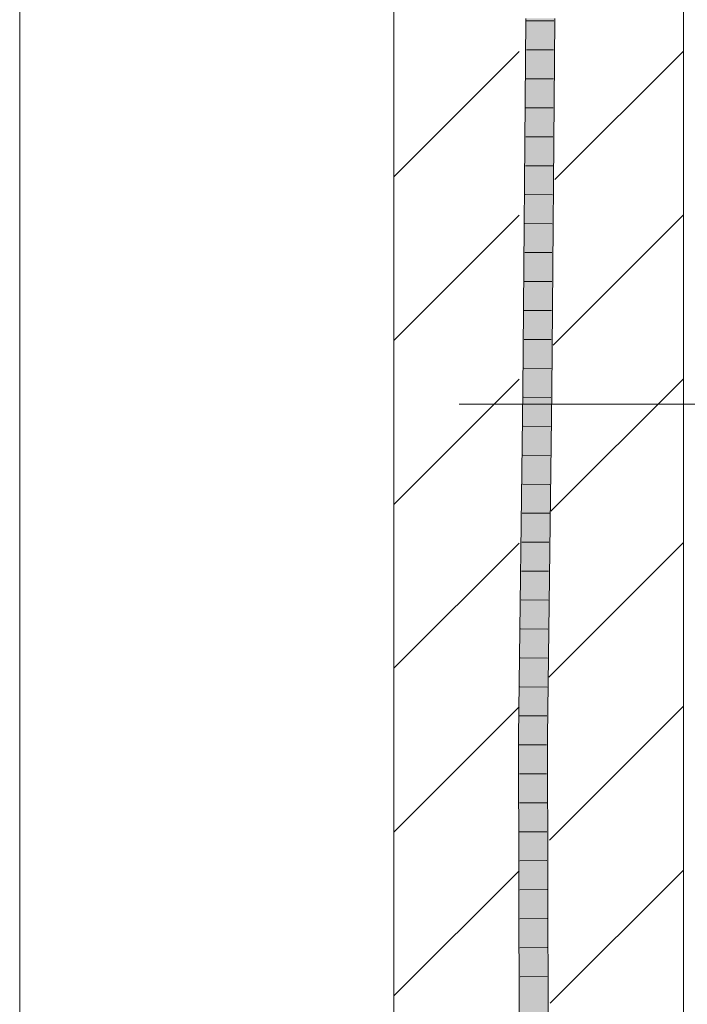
# Model space of a CAD drawing. Extents: x -620 to 300, y 62 to 1112.
# Tile 130 of 256: x 235.44 to 241.2, y 638.03 to 646.53. Entities that reach past the tile are written whole.
import ezdxf
from ezdxf.lldxf.tags import DXFTag

# ---------------------------------------------------------------- set-up
doc = ezdxf.new("R2010")
doc.units = 0
doc.layers.get('0').update_dxf_attribs({"lineweight": 13})
doc.layers.add('E_Detail_Linie_Text_Bem', color=7, linetype='Continuous', lineweight=13)
for name, color, linetype, lineweight, true_color in [('E_Detail_Wandschraffur', 7, 'Continuous', 5, 0xc0c0c0), ('E_Leerrohr 25-A06G9SFR8I', 7, 'Continuous', 9, 0xff8000), ('E_Leerrohr 25-Shading', 7, 'Continuous', 9, 0xff8000)]:
    doc.layers.add(name, color=color, linetype=linetype, lineweight=lineweight, true_color=true_color)
tags = doc.linetypes.add('fein_strichliert', pattern=[4, 1, -2, 1]).pattern_tags.tags
tags[8:9] = [DXFTag(74, 4), DXFTag(75, 0), DXFTag(340, '0'), DXFTag(46, 0.0), DXFTag(50, 0.0), DXFTag(44, 0.0), DXFTag(45, 0.0)]
tags[6:7] = [DXFTag(74, 4), DXFTag(75, 0), DXFTag(340, '0'), DXFTag(46, 0.0), DXFTag(50, 0.0), DXFTag(44, 0.0), DXFTag(45, 0.0)]
tags[4:5] = [DXFTag(74, 4), DXFTag(75, 0), DXFTag(340, '0'), DXFTag(46, 0.0), DXFTag(50, 0.0), DXFTag(44, 0.0), DXFTag(45, 0.0)]
tags = doc.linetypes.add('fein_strichliert-A06G9SFU8I', pattern=[4, 1, -2, 1]).pattern_tags.tags
tags[8:9] = [DXFTag(74, 4), DXFTag(75, 0), DXFTag(340, '0'), DXFTag(46, 0.0), DXFTag(50, 0.0), DXFTag(44, 0.0), DXFTag(45, 0.0)]
tags[6:7] = [DXFTag(74, 4), DXFTag(75, 0), DXFTag(340, '0'), DXFTag(46, 0.0), DXFTag(50, 0.0), DXFTag(44, 0.0), DXFTag(45, 0.0)]
tags[4:5] = [DXFTag(74, 4), DXFTag(75, 0), DXFTag(340, '0'), DXFTag(46, 0.0), DXFTag(50, 0.0), DXFTag(44, 0.0), DXFTag(45, 0.0)]

# ---------------------------------------------------------------- blocks, each defined once
blk = doc.blocks.new('Shading-A06G9S0U8I', base_point=(171.703, 717.8628))
at = {"layer": 'E_Leerrohr 25-Shading', "color": 43, "true_color": 0xd7ab7f}
for points in [[(239.7782, 643.323), (239.8148, 643.3226), (239.8038, 646.5388), (239.8404, 646.5389)], [(240.0172, 646.5394), (239.9916, 643.3208), (240.0343, 646.5394), (240.0013, 643.3207)], [(240.0013, 643.3207), (240.0282, 643.3204), (240.0343, 646.5394), (240.0538, 646.5395)], [(239.7406, 640.3394), (239.7772, 640.3392), (239.7782, 643.323), (239.8148, 643.3226)], [(239.9916, 643.3208), (239.9539, 640.3384), (240.0013, 643.3207)], [(239.9539, 640.3384), (239.9906, 640.3383), (240.0013, 643.3207), (240.0282, 643.3204)], [(239.7406, 640.3394), (239.7432, 639.4807), (239.7772, 640.3392), (239.779, 639.7665)], [(239.9539, 640.3384), (239.9564, 639.5585), (239.9906, 640.3383), (239.9941, 639.1865)], [(239.7432, 639.4807), (239.7499, 637.3344), (239.779, 639.7665), (239.7865, 637.3351)], [(239.9564, 639.5585), (239.9633, 637.3387), (239.9941, 639.1865), (239.9999, 637.3394)]]:
    blk.add_solid(points, dxfattribs=at)
at = {"layer": 'E_Leerrohr 25-Shading', "color": 31, "true_color": 0xfabd7f}
for points in [[(239.8876, 646.539), (239.8586, 646.5389), (239.8798, 643.322), (239.8148, 643.3226)], [(239.8586, 646.5389), (239.8404, 646.5389), (239.8148, 643.3226)], [(239.8798, 643.322), (239.9032, 643.3217), (239.8876, 646.539), (239.9288, 646.5391)], [(239.9032, 643.3217), (239.9916, 643.3208), (239.9288, 646.5391), (240.0172, 646.5394)], [(239.8148, 643.3226), (239.7772, 640.3392), (239.8798, 643.322), (239.8656, 640.3389)], [(239.8656, 640.3389), (239.9032, 643.3217), (239.8798, 643.322)], [(239.8656, 640.3389), (239.9539, 640.3384), (239.9032, 643.3217), (239.9916, 643.3208)], [(239.7772, 640.3392), (239.779, 639.7665), (239.8656, 640.3389), (239.8672, 639.7988)], [(239.8656, 640.3389), (239.8672, 639.7988), (239.9539, 640.3384), (239.9564, 639.5585)], [(239.779, 639.7665), (239.7865, 637.3351), (239.8672, 639.7988), (239.8749, 637.3369)], [(239.8672, 639.7988), (239.8749, 637.3369), (239.9564, 639.5585), (239.9633, 637.3387)]]:
    blk.add_solid(points, dxfattribs=at)
blk = doc.blocks.new('Referenz-A06G9SFX8I')
at = {"layer": 'E_Detail_Linie_Text_Bem', "linetype": 'fein_strichliert-A06G9SFU8I', "ltscale": 0.65}
blk.add_line((235.4371, 612.2049), (235.4371, 665.0842), dxfattribs=at)
at = {"layer": 'E_Detail_Linie_Text_Bem', "linetype": 'Continuous', "ltscale": 0.13}
for p, q in [((238.6654, 641.2129), (238.6654, 653.0129)), ((241.1654, 653.0129), (241.1654, 613.0129)), ((238.6654, 641.0129), (238.6654, 641.2129)), ((238.6654, 613.0129), (238.6654, 641.0129))]:
    blk.add_line(p, q, dxfattribs=at)
at = {"layer": 'E_Detail_Linie_Text_Bem', "color": 0, "linetype": 'Continuous', "ltscale": 0.13}
blk.add_line((239.2301, 643.2101), (242.2506, 643.2101), dxfattribs=at)
at = {"layer": 'E_Detail_Wandschraffur', "linetype": 'fein_strichliert', "ltscale": 0.13}
for p, q in [((238.6654, 645.1721), (239.7481, 646.2548)), ((240.0413, 643.7196), (241.1654, 644.8437)), ((238.6654, 642.3437), (239.7473, 643.4256)), ((240.0038, 640.8537), (241.1654, 642.0153)), ((238.6654, 639.5153), (239.7465, 640.5963)), ((240.0158, 638.0372), (241.1654, 639.1868))]:
    blk.add_line(p, q, dxfattribs=at)
at = {"layer": 'E_Detail_Wandschraffur', "linetype": 'ByBlock', "ltscale": 0.13}
for p, q in [((240.0561, 645.1486), (241.1654, 646.2579)), ((238.6654, 643.7579), (239.7477, 644.8402)), ((240.0205, 642.2846), (241.1654, 643.4295)), ((238.6654, 640.9295), (239.7469, 642.0109)), ((240.0093, 639.4449), (241.1654, 640.6011)), ((238.6654, 638.1011), (239.7461, 639.1817))]:
    blk.add_line(p, q, dxfattribs=at)
at = {"layer": 'E_Leerrohr 25-A06G9SFR8I', "linetype": 'Continuous', "ltscale": 0.13}
for p, q in [((239.7782, 643.323), (239.8038, 646.5388)), ((240.0461, 646.5182), (239.8111, 646.5176)), ((240.0282, 643.3204), (240.0538, 646.5395)), ((240.0441, 646.2681), (239.8091, 646.2677)), ((240.0421, 646.018), (239.8071, 646.0178)), ((240.0402, 645.7679), (239.8052, 645.7679)), ((240.0382, 645.5178), (239.8032, 645.5181)), ((240.0362, 645.2677), (239.8012, 645.2682)), ((240.0342, 645.0175), (239.7992, 645.0183)), ((240.0322, 644.7674), (239.7972, 644.7684)), ((240.0302, 644.5173), (239.7952, 644.5186)), ((240.0282, 644.2672), (239.7933, 644.2687)), ((240.0263, 644.0171), (239.7913, 644.0188)), ((240.0243, 643.767), (239.7893, 643.769)), ((240.0223, 643.5169), (239.7873, 643.5191)), ((239.7406, 640.3394), (239.7782, 643.323)), ((239.9906, 640.3383), (240.0282, 643.3204)), ((240.02, 643.2668), (239.7851, 643.2692)), ((240.0169, 643.0169), (239.7819, 643.0191)), ((240.0137, 642.767), (239.7787, 642.7691)), ((240.0106, 642.517), (239.7756, 642.5191)), ((240.0074, 642.2671), (239.7724, 642.269)), ((240.0043, 642.0172), (239.7693, 642.019)), ((240.0011, 641.7672), (239.7661, 641.769)), ((239.998, 641.5173), (239.763, 641.5189)), ((239.9948, 641.2674), (239.7598, 641.2689)), ((239.9916, 641.0175), (239.7566, 641.0189)), ((239.9885, 640.7675), (239.7535, 640.7688)), ((239.9853, 640.5176), (239.7503, 640.5188)), ((239.7499, 637.3344), (239.7406, 640.3394)), ((239.9999, 637.3394), (239.9906, 640.3383)), ((239.9833, 640.2677), (239.7483, 640.2687)), ((239.9841, 640.018), (239.7491, 640.0185)), ((239.9848, 639.7682), (239.7498, 639.7682)), ((239.9856, 639.5185), (239.7506, 639.518)), ((239.9864, 639.2687), (239.7514, 639.2678)), ((239.9872, 639.0189), (239.7522, 639.0175)), ((239.9879, 638.7692), (239.7529, 638.7673)), ((239.9887, 638.5194), (239.7537, 638.517)), ((239.9895, 638.2697), (239.7545, 638.2668))]:
    blk.add_line(p, q, dxfattribs=at)

msp = doc.modelspace()

# ---------------------------------------------------------------- block references
at = {"color": 8, "lineweight": 25, "ltscale": 0.25, "true_color": 0x808080}
msp.add_blockref('Referenz-A06G9SFX8I', (0, 0), dxfattribs=at)
msp.add_blockref('Shading-A06G9S0U8I', (171.703, 717.8628))

doc.saveas('drawing.dxf')
